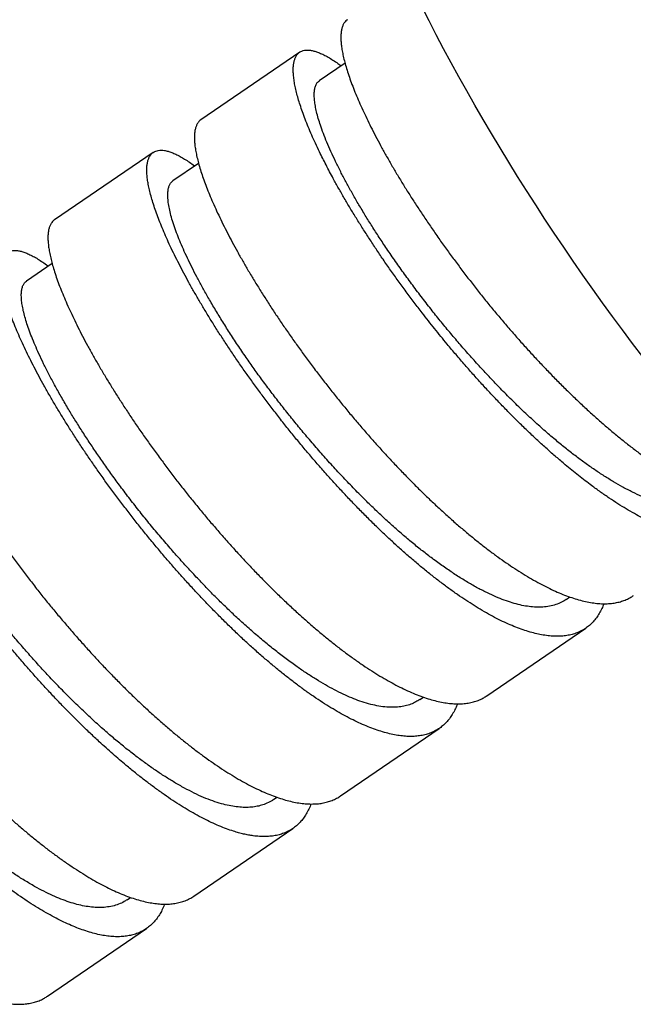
# Model space of a CAD drawing. Header units: millimetres. Extents: x 8 to 1080, y 12 to 906.
# Tile 18 of 76: x 479 to 492, y 371 to 393. Entities that reach past the tile are written whole.
import ezdxf

# ---------------------------------------------------------------- set-up
doc = ezdxf.new("R2010")
doc.units = ezdxf.units.MM

msp = doc.modelspace()

# ---------------------------------------------------------------- linework, layer by layer
at = {"color": 7, "linetype": 'Continuous', "lineweight": 30}
for p, q in [((485.266, 391.971), (483.123, 390.506)), ((486.247, 391.733), (485.69, 391.352)), ((482.091, 389.801), (479.949, 388.337)), ((483.072, 389.562), (482.517, 389.183)), ((479.898, 387.393), (479.343, 387.013)), ((491.041, 380.116), (491.119, 380.169)), ((489.322, 378.028), (491.465, 379.492)), ((487.869, 377.947), (487.946, 378)), ((486.147, 375.858), (488.29, 377.323)), ((484.696, 375.778), (484.772, 375.83)), ((482.972, 373.689), (485.115, 375.153)), ((481.522, 373.608), (481.598, 373.66)), ((479.798, 371.52), (481.941, 372.984))]:
    msp.add_line(p, q, dxfattribs=at)
at = {"color": 7, "linetype": 'Continuous', "lineweight": 30, "flags": 128}
msp.add_lwpolyline([(492.699, 385.374), (492.48, 385.662), (492.262, 385.953), (492.045, 386.246), (491.83, 386.542), (491.617, 386.84), (491.405, 387.14), (491.195, 387.442), (490.988, 387.746), (490.783, 388.051), (490.58, 388.357), (490.38, 388.664), (490.182, 388.972), (489.987, 389.281), (489.796, 389.59), (489.607, 389.899), (489.421, 390.208), (489.239, 390.516), (489.061, 390.824), (488.886, 391.132), (488.714, 391.438), (488.547, 391.743), (488.383, 392.047), (488.224, 392.349), (488.069, 392.65), (487.918, 392.949)], dxfattribs=at)
at = {"color": 7, "linetype": 'Continuous', "lineweight": 30}
for points, knots in [([(486.299, 392.675), (486.288, 392.667), (486.262, 392.649), (486.23, 392.609), (486.201, 392.557), (486.179, 392.494), (486.164, 392.421), (486.156, 392.337), (486.156, 392.244), (486.164, 392.142), (486.179, 392.032), (486.201, 391.914), (486.231, 391.788), (486.268, 391.653), (486.314, 391.508), (486.367, 391.354), (486.428, 391.192), (486.496, 391.025), (486.57, 390.852), (486.651, 390.674), (486.738, 390.491), (486.833, 390.3), (486.936, 390.101), (487.046, 389.896), (487.163, 389.686), (487.286, 389.473), (487.413, 389.259), (487.545, 389.043), (487.683, 388.825), (487.827, 388.602), (487.978, 388.374), (488.136, 388.142), (488.298, 387.909), (488.464, 387.678), (488.632, 387.448), (488.803, 387.221), (488.978, 386.993), (489.157, 386.765), (489.342, 386.536), (489.531, 386.306), (489.723, 386.078), (489.916, 385.856), (490.108, 385.638), (490.301, 385.426), (490.495, 385.218), (490.692, 385.012), (490.891, 384.809), (491.093, 384.609), (491.295, 384.414), (491.495, 384.227), (491.693, 384.049), (491.888, 383.878), (492.082, 383.714), (492.276, 383.555), (492.47, 383.403), (492.664, 383.257), (492.856, 383.119), (493.043, 382.991), (493.225, 382.873), (493.403, 382.765), (493.577, 382.665), (493.748, 382.574), (493.918, 382.491), (494.084, 382.417), (494.246, 382.354), (494.402, 382.301), (494.55, 382.259), (494.693, 382.227), (494.829, 382.204), (494.962, 382.192), (495.09, 382.19), (495.212, 382.2), (495.3, 382.212), (495.345, 382.225), (495.354, 382.228)], [0, 0, 0, 0, 0.010293, 0.024186, 0.038079, 0.05196, 0.066245, 0.080542, 0.094839, 0.109123, 0.123005, 0.136898, 0.150791, 0.164672, 0.178956, 0.193253, 0.207551, 0.221835, 0.235716, 0.249609, 0.263502, 0.277384, 0.291668, 0.305965, 0.320262, 0.334547, 0.348428, 0.362321, 0.376214, 0.390095, 0.404379, 0.418677, 0.432974, 0.447258, 0.461139, 0.475033, 0.488926, 0.502807, 0.517091, 0.531388, 0.545686, 0.55997, 0.573851, 0.587744, 0.601637, 0.615519, 0.629803, 0.6441, 0.658397, 0.672682, 0.686563, 0.700456, 0.714349, 0.72823, 0.742514, 0.756812, 0.771109, 0.785393, 0.799274, 0.813168, 0.827061, 0.840942, 0.855226, 0.869524, 0.883821, 0.898105, 0.911986, 0.925879, 0.939773, 0.953654, 0.967938, 0.982235, 0.996532, 1, 1, 1, 1]), ([(495.033, 382.193), (495.025, 382.171), (495.002, 382.109), (494.955, 382.016), (494.895, 381.917), (494.827, 381.829), (494.754, 381.751), (494.673, 381.683), (494.585, 381.624), (494.489, 381.576), (494.385, 381.537), (494.274, 381.509), (494.167, 381.493), (494.066, 381.486), (493.973, 381.486), (493.877, 381.492), (493.766, 381.504), (493.638, 381.526), (493.493, 381.56), (493.341, 381.605), (493.183, 381.661), (493.021, 381.726), (492.857, 381.8), (492.69, 381.882), (492.519, 381.974), (492.343, 382.076), (492.161, 382.188), (491.976, 382.31), (491.786, 382.441), (491.611, 382.568), (491.452, 382.688), (491.31, 382.798), (491.166, 382.914), (491.005, 383.047), (490.825, 383.2), (490.626, 383.375), (490.426, 383.557), (490.223, 383.747), (490.023, 383.941), (489.825, 384.138), (489.63, 384.338), (489.434, 384.544), (489.238, 384.755), (489.042, 384.971), (488.847, 385.193), (488.653, 385.418), (488.478, 385.626), (488.324, 385.814), (488.188, 385.982), (488.053, 386.152), (487.905, 386.341), (487.744, 386.552), (487.57, 386.784), (487.4, 387.017), (487.234, 387.251), (487.073, 387.481), (486.92, 387.708), (486.773, 387.931), (486.63, 388.153), (486.492, 388.373), (486.358, 388.592), (486.23, 388.809), (486.108, 389.023), (486.002, 389.214), (485.912, 389.382), (485.836, 389.528), (485.763, 389.672), (485.685, 389.829), (485.605, 389.998), (485.524, 390.178), (485.45, 390.352), (485.383, 390.52), (485.324, 390.679), (485.274, 390.829), (485.23, 390.969), (485.194, 391.103), (485.166, 391.229), (485.144, 391.347), (485.13, 391.457), (485.124, 391.558), (485.125, 391.649), (485.134, 391.729), (485.15, 391.799), (485.173, 391.86), (485.203, 391.912), (485.241, 391.954), (485.286, 391.985), (485.339, 392.007), (485.398, 392.017), (485.463, 392.017), (485.533, 392.007), (485.611, 391.987), (485.694, 391.957), (485.785, 391.915), (485.882, 391.863), (485.985, 391.8), (486.079, 391.738), (486.14, 391.692), (486.163, 391.675)], [0, 0, 0, 0, 0.0060356, 0.0171678, 0.028341, 0.0391024, 0.049901, 0.0607183, 0.0716717, 0.0826446, 0.0937361, 0.1048887, 0.116062, 0.1241408, 0.1322197, 0.1403299, 0.1484402, 0.1593935, 0.1703663, 0.1814781, 0.1926103, 0.2037835, 0.2145449, 0.2253435, 0.2361608, 0.2471142, 0.2580871, 0.2691786, 0.2803313, 0.2915046, 0.2995834, 0.3076622, 0.3157725, 0.3238827, 0.334836, 0.3458088, 0.3569207, 0.3680528, 0.379226, 0.3899874, 0.4007861, 0.4116034, 0.4225568, 0.4335297, 0.4446212, 0.4557738, 0.4669471, 0.475026, 0.4831048, 0.491215, 0.4993253, 0.5102786, 0.5212514, 0.5323632, 0.5434954, 0.5546686, 0.56543, 0.5762286, 0.5870459, 0.5979993, 0.6089722, 0.6200637, 0.6312164, 0.6423897, 0.6504685, 0.6585473, 0.6666576, 0.6747678, 0.6857211, 0.6966939, 0.7078058, 0.7189379, 0.7301111, 0.7408725, 0.7516712, 0.7624885, 0.7734418, 0.7844147, 0.7955266, 0.8066589, 0.8178322, 0.8285935, 0.8393921, 0.8502093, 0.8611626, 0.8721354, 0.8832473, 0.8943795, 0.9055527, 0.9163141, 0.9271127, 0.93793, 0.9488833, 0.9598562, 0.9709681, 0.9821004, 0.9932736, 1, 1, 1, 1]), ([(494.213, 382.285), (494.203, 382.278), (494.161, 382.246), (494.077, 382.205), (493.962, 382.161), (493.838, 382.132), (493.705, 382.116), (493.563, 382.115), (493.413, 382.128), (493.25, 382.156), (493.074, 382.201), (492.883, 382.264), (492.685, 382.344), (492.479, 382.439), (492.273, 382.545), (492.068, 382.662), (491.866, 382.787), (491.659, 382.923), (491.449, 383.071), (491.235, 383.229), (491.019, 383.398), (490.794, 383.583), (490.559, 383.784), (490.316, 384.003), (490.073, 384.231), (489.829, 384.468), (489.594, 384.706), (489.368, 384.943), (489.151, 385.177), (488.936, 385.416), (488.724, 385.659), (488.515, 385.904), (488.311, 386.152), (488.104, 386.411), (487.895, 386.679), (487.687, 386.955), (487.487, 387.231), (487.294, 387.505), (487.114, 387.768), (486.948, 388.02), (486.795, 388.26), (486.65, 388.495), (486.512, 388.726), (486.383, 388.951), (486.263, 389.169), (486.148, 389.388), (486.04, 389.605), (485.94, 389.819), (485.852, 390.021), (485.776, 390.212), (485.715, 390.384), (485.666, 390.54), (485.629, 390.679), (485.602, 390.807), (485.585, 390.924), (485.578, 391.028), (485.581, 391.12), (485.594, 391.202), (485.618, 391.271), (485.651, 391.322), (485.679, 391.342), (485.691, 391.35)], [0, 0, 0, 0, 0.005062, 0.021659, 0.038254, 0.054847, 0.071438, 0.088028, 0.104622, 0.121218, 0.139469, 0.157718, 0.175969, 0.194222, 0.212478, 0.229075, 0.245671, 0.262266, 0.278859, 0.29545, 0.312041, 0.328634, 0.346889, 0.36514, 0.383389, 0.40164, 0.419893, 0.43649, 0.453087, 0.469683, 0.486278, 0.502871, 0.519462, 0.536053, 0.554305, 0.57256, 0.59081, 0.60906, 0.627311, 0.643906, 0.660502, 0.677099, 0.693696, 0.710291, 0.726883, 0.743474, 0.761724, 0.779977, 0.798231, 0.816481, 0.834731, 0.851323, 0.867918, 0.884514, 0.901111, 0.917708, 0.934303, 0.950895, 0.969145, 0.987394, 1, 1, 1, 1]), ([(483.123, 390.506), (483.123, 390.506), (483.106, 390.496), (483.079, 390.469), (483.044, 390.422), (483.017, 390.364), (482.997, 390.297), (482.985, 390.221), (482.981, 390.136), (482.983, 390.042), (482.993, 389.938), (483.011, 389.824), (483.037, 389.7), (483.07, 389.567), (483.111, 389.427), (483.159, 389.281), (483.213, 389.128), (483.275, 388.969), (483.344, 388.8), (483.421, 388.624), (483.507, 388.439), (483.599, 388.248), (483.698, 388.053), (483.802, 387.854), (483.912, 387.653), (484.028, 387.447), (484.151, 387.235), (484.282, 387.018), (484.42, 386.795), (484.563, 386.569), (484.711, 386.343), (484.863, 386.116), (485.018, 385.891), (485.177, 385.664), (485.343, 385.435), (485.514, 385.203), (485.692, 384.969), (485.872, 384.735), (486.055, 384.505), (486.239, 384.278), (486.424, 384.056), (486.611, 383.836), (486.803, 383.616), (486.998, 383.398), (487.197, 383.181), (487.397, 382.968), (487.596, 382.762), (487.794, 382.562), (487.99, 382.37), (488.186, 382.183), (488.384, 382), (488.584, 381.821), (488.784, 381.648), (488.983, 381.482), (489.178, 381.325), (489.37, 381.177), (489.557, 381.038), (489.743, 380.907), (489.927, 380.783), (490.11, 380.666), (490.292, 380.558), (490.469, 380.459), (490.641, 380.371), (490.807, 380.292), (490.967, 380.224), (491.123, 380.166), (491.275, 380.117), (491.424, 380.077), (491.568, 380.048), (491.707, 380.029), (491.838, 380.021), (491.962, 380.023), (492.079, 380.036), (492.19, 380.058), (492.295, 380.091), (492.394, 380.135), (492.461, 380.171), (492.493, 380.195), (492.496, 380.198)], [0, 0, 0, 0, 0.0006252, 0.0142929, 0.0279731, 0.0416533, 0.055321, 0.0686031, 0.0818966, 0.0951902, 0.1084722, 0.12214, 0.1358203, 0.1495005, 0.1631683, 0.1764503, 0.1897438, 0.2030372, 0.2163192, 0.2299869, 0.2436671, 0.2573473, 0.271015, 0.284297, 0.2975906, 0.3108842, 0.3241662, 0.337834, 0.3515143, 0.3651946, 0.3788624, 0.3921443, 0.4054378, 0.4187313, 0.4320133, 0.4456809, 0.4593611, 0.4730413, 0.486709, 0.4999911, 0.5132846, 0.5265782, 0.5398603, 0.5535281, 0.5672083, 0.5808886, 0.5945564, 0.6078384, 0.6211319, 0.6344253, 0.6477073, 0.661375, 0.6750552, 0.6887354, 0.702403, 0.7156851, 0.7289787, 0.7422722, 0.7555543, 0.7692221, 0.7829024, 0.7965827, 0.8102505, 0.8235325, 0.8368259, 0.8501194, 0.8634014, 0.8770691, 0.8907492, 0.9044294, 0.9180971, 0.9313792, 0.9446727, 0.9579663, 0.9712484, 0.9849162, 0.9985964, 1, 1, 1, 1]), ([(491.858, 380.023), (491.856, 380.015), (491.839, 379.967), (491.801, 379.888), (491.745, 379.785), (491.68, 379.692), (491.607, 379.609), (491.526, 379.535), (491.439, 379.473), (491.346, 379.421), (491.248, 379.38), (491.142, 379.349), (491.029, 379.328), (490.909, 379.317), (490.782, 379.317), (490.648, 379.327), (490.51, 379.348), (490.367, 379.378), (490.221, 379.419), (490.068, 379.469), (489.91, 379.53), (489.746, 379.6), (489.577, 379.682), (489.402, 379.773), (489.226, 379.873), (489.047, 379.981), (488.867, 380.096), (488.683, 380.221), (488.496, 380.354), (488.304, 380.497), (488.109, 380.649), (487.911, 380.809), (487.714, 380.975), (487.517, 381.147), (487.322, 381.323), (487.125, 381.505), (486.927, 381.695), (486.727, 381.892), (486.526, 382.096), (486.325, 382.305), (486.127, 382.517), (485.932, 382.73), (485.741, 382.945), (485.551, 383.164), (485.362, 383.386), (485.174, 383.613), (484.988, 383.843), (484.804, 384.076), (484.626, 384.308), (484.453, 384.538), (484.285, 384.765), (484.121, 384.993), (483.961, 385.222), (483.804, 385.452), (483.651, 385.681), (483.503, 385.909), (483.361, 386.132), (483.227, 386.351), (483.1, 386.563), (482.979, 386.773), (482.862, 386.98), (482.752, 387.185), (482.647, 387.385), (482.549, 387.581), (482.458, 387.769), (482.376, 387.95), (482.301, 388.122), (482.233, 388.288), (482.172, 388.448), (482.118, 388.602), (482.071, 388.75), (482.031, 388.889), (481.999, 389.019), (481.976, 389.139), (481.96, 389.25), (481.951, 389.352), (481.949, 389.445), (481.955, 389.53), (481.968, 389.606), (481.99, 389.672), (482.016, 389.722), (482.044, 389.761), (482.074, 389.789), (482.107, 389.812), (482.148, 389.832), (482.199, 389.845), (482.262, 389.849), (482.332, 389.843), (482.409, 389.826), (482.492, 389.798), (482.58, 389.761), (482.672, 389.714), (482.77, 389.656), (482.875, 389.588), (482.948, 389.537), (482.988, 389.507), (482.989, 389.506)], [0, 0, 0, 0, 0.002097, 0.012913, 0.023865, 0.034836, 0.045947, 0.057078, 0.06825, 0.07901, 0.089807, 0.100624, 0.111576, 0.122547, 0.133658, 0.144789, 0.155961, 0.166721, 0.177518, 0.188334, 0.199287, 0.210258, 0.221369, 0.2325, 0.243672, 0.254432, 0.265229, 0.276045, 0.286997, 0.297969, 0.30908, 0.320211, 0.331383, 0.342143, 0.35294, 0.363756, 0.374708, 0.38568, 0.396791, 0.407922, 0.419093, 0.429854, 0.440651, 0.451467, 0.462419, 0.473391, 0.484502, 0.495633, 0.506805, 0.517565, 0.528362, 0.539178, 0.55013, 0.561102, 0.572212, 0.583343, 0.594515, 0.605276, 0.616073, 0.626889, 0.637841, 0.648813, 0.659924, 0.671055, 0.682227, 0.692987, 0.703784, 0.7146, 0.725552, 0.736524, 0.747634, 0.758765, 0.769937, 0.780698, 0.791495, 0.802311, 0.813263, 0.824235, 0.835325, 0.846477, 0.857649, 0.865727, 0.873804, 0.881914, 0.890023, 0.900975, 0.911947, 0.923057, 0.934188, 0.94536, 0.95612, 0.966918, 0.977734, 0.988686, 0.999658, 1, 1, 1, 1]), ([(491.04, 380.118), (491.026, 380.108), (490.977, 380.071), (490.881, 380.026), (490.752, 379.982), (490.611, 379.955), (490.465, 379.945), (490.315, 379.951), (490.162, 379.97), (490, 380.004), (489.832, 380.052), (489.656, 380.114), (489.474, 380.19), (489.28, 380.281), (489.074, 380.389), (488.855, 380.516), (488.631, 380.656), (488.402, 380.811), (488.176, 380.974), (487.954, 381.142), (487.737, 381.316), (487.518, 381.499), (487.298, 381.692), (487.076, 381.893), (486.855, 382.103), (486.627, 382.327), (486.392, 382.565), (486.151, 382.818), (485.913, 383.077), (485.678, 383.342), (485.453, 383.602), (485.239, 383.857), (485.037, 384.107), (484.839, 384.357), (484.646, 384.608), (484.458, 384.86), (484.277, 385.11), (484.097, 385.367), (483.918, 385.63), (483.743, 385.897), (483.577, 386.16), (483.42, 386.417), (483.277, 386.661), (483.149, 386.89), (483.033, 387.105), (482.926, 387.313), (482.829, 387.513), (482.741, 387.704), (482.663, 387.886), (482.593, 388.064), (482.533, 388.235), (482.483, 388.399), (482.445, 388.549), (482.419, 388.686), (482.406, 388.804), (482.404, 388.905), (482.411, 388.99), (482.429, 389.063), (482.457, 389.122), (482.486, 389.161), (482.51, 389.176), (482.518, 389.181)], [0, 0, 0, 0, 0.0069545, 0.025197, 0.0434385, 0.0616779, 0.0799147, 0.0964925, 0.1130713, 0.1296547, 0.1462363, 0.1628144, 0.1793925, 0.1959723, 0.2142121, 0.232454, 0.2506964, 0.2689378, 0.287177, 0.3037561, 0.320334, 0.3369127, 0.3534961, 0.3700778, 0.3866559, 0.403234, 0.4214715, 0.4397115, 0.4579535, 0.4761959, 0.4944371, 0.5110184, 0.5275976, 0.5441755, 0.5607542, 0.5773376, 0.5939192, 0.6104974, 0.6287329, 0.6469706, 0.6652109, 0.683453, 0.7016953, 0.7182786, 0.7348599, 0.7514391, 0.7680169, 0.7845957, 0.8011791, 0.8177607, 0.8359962, 0.8542319, 0.8724698, 0.8907103, 0.9089524, 0.9255367, 0.94212, 0.9587013, 0.9752805, 0.9918584, 1, 1, 1, 1]), ([(479.949, 388.336), (479.942, 388.331), (479.92, 388.317), (479.89, 388.283), (479.859, 388.234), (479.835, 388.174), (479.818, 388.104), (479.808, 388.024), (479.806, 387.934), (479.812, 387.833), (479.825, 387.725), (479.845, 387.608), (479.873, 387.485), (479.908, 387.353), (479.951, 387.212), (480.001, 387.061), (480.06, 386.902), (480.126, 386.735), (480.199, 386.562), (480.279, 386.385), (480.364, 386.203), (480.456, 386.015), (480.556, 385.82), (480.664, 385.618), (480.779, 385.409), (480.901, 385.196), (481.028, 384.981), (481.159, 384.764), (481.295, 384.546), (481.437, 384.325), (481.585, 384.101), (481.739, 383.872), (481.901, 383.639), (482.067, 383.406), (482.236, 383.174), (482.407, 382.944), (482.58, 382.717), (482.757, 382.49), (482.939, 382.262), (483.126, 382.034), (483.317, 381.806), (483.511, 381.581), (483.705, 381.36), (483.899, 381.145), (484.093, 380.936), (484.287, 380.73), (484.485, 380.528), (484.685, 380.328), (484.887, 380.132), (485.089, 379.942), (485.288, 379.759), (485.485, 379.585), (485.68, 379.419), (485.872, 379.26), (486.065, 379.107), (486.258, 378.96), (486.451, 378.82), (486.64, 378.688), (486.825, 378.566), (487.005, 378.455), (487.18, 378.353), (487.351, 378.26), (487.52, 378.175), (487.687, 378.099), (487.85, 378.033), (488.008, 377.976), (488.16, 377.931), (488.305, 377.896), (488.443, 377.871), (488.576, 377.856), (488.704, 377.851), (488.828, 377.857), (488.946, 377.873), (489.057, 377.9), (489.161, 377.938), (489.249, 377.98), (489.299, 378.014), (489.321, 378.029)], [0, 0, 0, 0, 0.0062298, 0.0195119, 0.0328054, 0.046099, 0.0593811, 0.0730488, 0.0867291, 0.1004094, 0.1140772, 0.1273592, 0.1406526, 0.1539461, 0.1672281, 0.1808957, 0.1945759, 0.2082561, 0.2219238, 0.2352058, 0.2484994, 0.2617929, 0.275075, 0.2887428, 0.3024231, 0.3161033, 0.3297711, 0.3430531, 0.3563466, 0.36964, 0.382922, 0.3965897, 0.4102699, 0.4239501, 0.4376177, 0.4508998, 0.4641933, 0.4774869, 0.4907689, 0.5044367, 0.518117, 0.5317972, 0.545465, 0.558747, 0.5720404, 0.5853339, 0.5986159, 0.6122836, 0.6259638, 0.639644, 0.6533117, 0.6665937, 0.6798872, 0.6931808, 0.7064628, 0.7201306, 0.7338108, 0.7474911, 0.7611588, 0.7744408, 0.7877343, 0.8010278, 0.8143098, 0.8279775, 0.8416577, 0.8553379, 0.8690056, 0.8822876, 0.8955811, 0.9088746, 0.9221566, 0.9358244, 0.9495046, 0.9631848, 0.9768526, 0.9901346, 1, 1, 1, 1]), ([(488.684, 377.854), (488.671, 377.821), (488.642, 377.748), (488.589, 377.648), (488.527, 377.553), (488.459, 377.468), (488.383, 377.393), (488.3, 377.327), (488.208, 377.271), (488.11, 377.225), (488.004, 377.189), (487.892, 377.164), (487.775, 377.15), (487.653, 377.146), (487.525, 377.153), (487.39, 377.169), (487.248, 377.196), (487.1, 377.234), (486.945, 377.282), (486.788, 377.34), (486.627, 377.407), (486.463, 377.482), (486.294, 377.568), (486.121, 377.663), (485.942, 377.769), (485.758, 377.884), (485.571, 378.009), (485.382, 378.141), (485.193, 378.28), (485.004, 378.425), (484.812, 378.579), (484.617, 378.74), (484.419, 378.91), (484.219, 379.088), (484.017, 379.274), (483.817, 379.464), (483.618, 379.657), (483.423, 379.854), (483.226, 380.056), (483.03, 380.264), (482.833, 380.478), (482.636, 380.697), (482.44, 380.92), (482.249, 381.144), (482.062, 381.369), (481.879, 381.592), (481.699, 381.819), (481.521, 382.048), (481.344, 382.28), (481.171, 382.513), (481.001, 382.747), (480.838, 382.979), (480.681, 383.206), (480.53, 383.43), (480.383, 383.654), (480.241, 383.876), (480.104, 384.097), (479.971, 384.317), (479.844, 384.534), (479.725, 384.744), (479.613, 384.948), (479.509, 385.145), (479.41, 385.339), (479.318, 385.527), (479.232, 385.711), (479.153, 385.89), (479.081, 386.064), (479.016, 386.228), (478.96, 386.383), (478.912, 386.529), (478.87, 386.668), (478.836, 386.8), (478.809, 386.925), (478.79, 387.041), (478.778, 387.149), (478.774, 387.247), (478.778, 387.334), (478.788, 387.411), (478.806, 387.479), (478.831, 387.537), (478.864, 387.586), (478.904, 387.625), (478.952, 387.654), (479.006, 387.672), (479.066, 387.679), (479.132, 387.677), (479.205, 387.664), (479.284, 387.641), (479.37, 387.607), (479.463, 387.563), (479.562, 387.507), (479.666, 387.442), (479.75, 387.384), (479.801, 387.346), (479.815, 387.336)], [0, 0, 0, 0, 0.009291, 0.020464, 0.031224, 0.042022, 0.052838, 0.063791, 0.074763, 0.085873, 0.097005, 0.108177, 0.118937, 0.129735, 0.140551, 0.151504, 0.162476, 0.173587, 0.184718, 0.19589, 0.206651, 0.217448, 0.228265, 0.239217, 0.250189, 0.2613, 0.272431, 0.283603, 0.294364, 0.305162, 0.315978, 0.32693, 0.337902, 0.349013, 0.360144, 0.371317, 0.382077, 0.392875, 0.403691, 0.414643, 0.425615, 0.436726, 0.447858, 0.45903, 0.46979, 0.480588, 0.491404, 0.502357, 0.513329, 0.524439, 0.535571, 0.546743, 0.557503, 0.568301, 0.579117, 0.59007, 0.601042, 0.612153, 0.623284, 0.634456, 0.645217, 0.656014, 0.666831, 0.677783, 0.688755, 0.699866, 0.710997, 0.722169, 0.73293, 0.743727, 0.754544, 0.765496, 0.776468, 0.787579, 0.79871, 0.809882, 0.820643, 0.83144, 0.842257, 0.853209, 0.864181, 0.875292, 0.886423, 0.897596, 0.908356, 0.919154, 0.92997, 0.940922, 0.951894, 0.963005, 0.974136, 0.985309, 0.996069, 1, 1, 1, 1]), ([(487.868, 377.948), (487.84, 377.93), (487.779, 377.89), (487.673, 377.844), (487.553, 377.807), (487.419, 377.784), (487.272, 377.776), (487.111, 377.784), (486.94, 377.81), (486.76, 377.852), (486.577, 377.909), (486.393, 377.98), (486.208, 378.062), (486.017, 378.156), (485.822, 378.263), (485.621, 378.383), (485.416, 378.514), (485.2, 378.661), (484.974, 378.825), (484.738, 379.006), (484.498, 379.2), (484.257, 379.405), (484.021, 379.614), (483.792, 379.826), (483.571, 380.039), (483.35, 380.259), (483.131, 380.486), (482.913, 380.717), (482.697, 380.954), (482.476, 381.203), (482.252, 381.464), (482.025, 381.736), (481.803, 382.011), (481.587, 382.287), (481.384, 382.555), (481.193, 382.814), (481.015, 383.064), (480.844, 383.312), (480.68, 383.557), (480.523, 383.799), (480.374, 384.036), (480.228, 384.277), (480.086, 384.52), (479.951, 384.763), (479.826, 384.997), (479.712, 385.223), (479.613, 385.433), (479.527, 385.626), (479.454, 385.803), (479.391, 385.97), (479.339, 386.126), (479.297, 386.272), (479.265, 386.405), (479.242, 386.531), (479.23, 386.648), (479.229, 386.754), (479.241, 386.844), (479.264, 386.919), (479.299, 386.974), (479.326, 387.005), (479.343, 387.013), (479.343, 387.013)], [0, 0, 0, 0, 0.013769, 0.030346, 0.046922, 0.063497, 0.081727, 0.099954, 0.118181, 0.136409, 0.154642, 0.171213, 0.187783, 0.204354, 0.220926, 0.237501, 0.254077, 0.270653, 0.288885, 0.307115, 0.325343, 0.343569, 0.361798, 0.378374, 0.394945, 0.411515, 0.428085, 0.444658, 0.461233, 0.477809, 0.496042, 0.514274, 0.532504, 0.550731, 0.568957, 0.585529, 0.602105, 0.618677, 0.635246, 0.651817, 0.66839, 0.684964, 0.703198, 0.721431, 0.739663, 0.757892, 0.776119, 0.792689, 0.809261, 0.825837, 0.842408, 0.858978, 0.875549, 0.892121, 0.910353, 0.928587, 0.94682, 0.965051, 0.98328, 0.999851, 1, 1, 1, 1]), ([(476.775, 386.167), (476.763, 386.159), (476.737, 386.14), (476.704, 386.098), (476.674, 386.044), (476.653, 385.979), (476.638, 385.905), (476.632, 385.821), (476.633, 385.73), (476.64, 385.629), (476.656, 385.519), (476.679, 385.399), (476.71, 385.269), (476.749, 385.13), (476.795, 384.984), (476.848, 384.832), (476.908, 384.674), (476.975, 384.509), (477.049, 384.336), (477.132, 384.155), (477.222, 383.966), (477.32, 383.77), (477.423, 383.572), (477.532, 383.37), (477.647, 383.165), (477.767, 382.956), (477.895, 382.742), (478.029, 382.522), (478.171, 382.297), (478.319, 382.069), (478.471, 381.841), (478.626, 381.614), (478.784, 381.387), (478.947, 381.16), (479.116, 380.93), (479.29, 380.699), (479.47, 380.465), (479.653, 380.232), (479.838, 380.003), (480.024, 379.778), (480.211, 379.557), (480.4, 379.339), (480.593, 379.121), (480.789, 378.905), (480.989, 378.691), (481.189, 378.482), (481.389, 378.279), (481.587, 378.083), (481.784, 377.895), (481.98, 377.712), (482.177, 377.533), (482.376, 377.36), (482.575, 377.191), (482.773, 377.03), (482.967, 376.879), (483.157, 376.736), (483.343, 376.603), (483.527, 376.478), (483.709, 376.36), (483.889, 376.25), (484.068, 376.148), (484.243, 376.056), (484.412, 375.975), (484.575, 375.903), (484.732, 375.842), (484.884, 375.791), (485.033, 375.749), (485.177, 375.717), (485.318, 375.695), (485.452, 375.684), (485.579, 375.683), (485.699, 375.693), (485.811, 375.712), (485.917, 375.742), (486.017, 375.783), (486.094, 375.822), (486.135, 375.851), (486.146, 375.86)], [0, 0, 0, 0, 0.01029, 0.023958, 0.037638, 0.051318, 0.064986, 0.078268, 0.091561, 0.104855, 0.118137, 0.131804, 0.145485, 0.159165, 0.172833, 0.186115, 0.199408, 0.212702, 0.225984, 0.239651, 0.253332, 0.267012, 0.280679, 0.293961, 0.307255, 0.320548, 0.33383, 0.347498, 0.361178, 0.374859, 0.388526, 0.401808, 0.415102, 0.428395, 0.441677, 0.455345, 0.469025, 0.482705, 0.496373, 0.509655, 0.522949, 0.536242, 0.549524, 0.563192, 0.576872, 0.590552, 0.60422, 0.617502, 0.630795, 0.644089, 0.657371, 0.671039, 0.684719, 0.698399, 0.712067, 0.725349, 0.738642, 0.751936, 0.765218, 0.778886, 0.792566, 0.806246, 0.819914, 0.833196, 0.846489, 0.859783, 0.873065, 0.886732, 0.900413, 0.914093, 0.927761, 0.941043, 0.954336, 0.96763, 0.980912, 0.994579, 1, 1, 1, 1]), ([(485.509, 375.685), (485.502, 375.667), (485.481, 375.609), (485.437, 375.519), (485.378, 375.419), (485.31, 375.328), (485.235, 375.247), (485.153, 375.178), (485.065, 375.119), (484.971, 375.07), (484.87, 375.032), (484.762, 375.003), (484.646, 374.985), (484.524, 374.977), (484.394, 374.98), (484.271, 374.992), (484.155, 375.011), (484.05, 375.033), (483.941, 375.06), (483.817, 375.097), (483.675, 375.146), (483.515, 375.21), (483.348, 375.284), (483.177, 375.369), (483.003, 375.462), (482.827, 375.564), (482.649, 375.673), (482.467, 375.791), (482.282, 375.919), (482.092, 376.056), (481.899, 376.202), (481.702, 376.357), (481.522, 376.505), (481.358, 376.643), (481.213, 376.769), (481.066, 376.9), (480.902, 377.049), (480.72, 377.219), (480.52, 377.412), (480.319, 377.612), (480.118, 377.818), (479.919, 378.027), (479.723, 378.237), (479.531, 378.449), (479.339, 378.666), (479.149, 378.887), (478.959, 379.112), (478.771, 379.341), (478.585, 379.573), (478.403, 379.804), (478.228, 380.034), (478.058, 380.261), (477.89, 380.489), (477.727, 380.719), (477.566, 380.949), (477.41, 381.18), (477.257, 381.41), (477.112, 381.635), (476.974, 381.855), (476.843, 382.07), (476.717, 382.283), (476.596, 382.493), (476.481, 382.701), (476.371, 382.905), (476.268, 383.105), (476.173, 383.297), (476.085, 383.482), (476.006, 383.658), (475.932, 383.83), (475.866, 383.995), (475.806, 384.155), (475.754, 384.307), (475.709, 384.453), (475.672, 384.589), (475.643, 384.715), (475.621, 384.832), (475.607, 384.94), (475.6, 385.04), (475.601, 385.132), (475.609, 385.214), (475.625, 385.288), (475.648, 385.35), (475.678, 385.402), (475.714, 385.443), (475.758, 385.475), (475.809, 385.497), (475.867, 385.509), (475.933, 385.51), (476.005, 385.5), (476.083, 385.48), (476.166, 385.45), (476.255, 385.41), (476.349, 385.36), (476.45, 385.299), (476.547, 385.235), (476.613, 385.187), (476.641, 385.166)], [0, 0, 0, 0, 0.0051217, 0.0160723, 0.0270424, 0.0381515, 0.049281, 0.0604514, 0.0712102, 0.0820062, 0.0928208, 0.1037716, 0.1147418, 0.1258305, 0.1369805, 0.148151, 0.1562279, 0.1643047, 0.172413, 0.1805212, 0.1914719, 0.202442, 0.2135511, 0.2246805, 0.235851, 0.2466097, 0.2574057, 0.2682204, 0.2791711, 0.2901413, 0.3012301, 0.31238, 0.3235506, 0.3316274, 0.3397043, 0.3478125, 0.3559208, 0.3668714, 0.3778415, 0.3889506, 0.4000801, 0.4112505, 0.4220093, 0.4328053, 0.4436199, 0.4545706, 0.4655408, 0.4766296, 0.4877795, 0.4989501, 0.5097088, 0.5205047, 0.5313193, 0.5422699, 0.55324, 0.5643491, 0.5754786, 0.586649, 0.5974078, 0.6082038, 0.6190184, 0.6299691, 0.6409393, 0.6520485, 0.663178, 0.6743485, 0.6851072, 0.6959032, 0.7067177, 0.7176684, 0.7286385, 0.7397476, 0.7508771, 0.7620476, 0.7728063, 0.7836023, 0.7944169, 0.8053676, 0.8163378, 0.8274469, 0.8385765, 0.849747, 0.8605057, 0.8713016, 0.8821162, 0.8930668, 0.904037, 0.9151461, 0.9262756, 0.937446, 0.9482048, 0.9590007, 0.9698154, 0.980766, 0.9917362, 1, 1, 1, 1]), ([(484.695, 375.779), (484.687, 375.774), (484.645, 375.741), (484.559, 375.699), (484.44, 375.654), (484.315, 375.626), (484.182, 375.61), (484.041, 375.609), (483.891, 375.621), (483.734, 375.648), (483.564, 375.689), (483.381, 375.747), (483.183, 375.824), (482.978, 375.918), (482.767, 376.027), (482.555, 376.147), (482.346, 376.276), (482.139, 376.413), (481.929, 376.561), (481.715, 376.72), (481.499, 376.888), (481.281, 377.067), (481.054, 377.261), (480.818, 377.471), (480.575, 377.697), (480.331, 377.934), (480.089, 378.178), (479.855, 378.422), (479.631, 378.664), (479.416, 378.903), (479.204, 379.146), (478.996, 379.392), (478.791, 379.64), (478.591, 379.89), (478.389, 380.149), (478.186, 380.418), (477.984, 380.694), (477.789, 380.968), (477.603, 381.24), (477.431, 381.5), (477.273, 381.748), (477.128, 381.983), (476.991, 382.213), (476.862, 382.438), (476.742, 382.656), (476.631, 382.868), (476.526, 383.079), (476.427, 383.287), (476.337, 383.491), (476.26, 383.684), (476.194, 383.864), (476.143, 384.026), (476.104, 384.17), (476.077, 384.298), (476.061, 384.414), (476.054, 384.518), (476.057, 384.609), (476.07, 384.688), (476.094, 384.756), (476.126, 384.809), (476.156, 384.832), (476.17, 384.842)], [0, 0, 0, 0, 0.003926, 0.022153, 0.038725, 0.055298, 0.07187, 0.088441, 0.105009, 0.121576, 0.138142, 0.156367, 0.174596, 0.192819, 0.211042, 0.229266, 0.245836, 0.262408, 0.278981, 0.295553, 0.312123, 0.328692, 0.345259, 0.363481, 0.381707, 0.399935, 0.418158, 0.436381, 0.452949, 0.469519, 0.486091, 0.502663, 0.519236, 0.535806, 0.552375, 0.570598, 0.58882, 0.607047, 0.625275, 0.643497, 0.660064, 0.676632, 0.693202, 0.709774, 0.726346, 0.742919, 0.759489, 0.777714, 0.795937, 0.814159, 0.832387, 0.850614, 0.86718, 0.883747, 0.900315, 0.916885, 0.933457, 0.950029, 0.966601, 0.984829, 1, 1, 1, 1]), ([(473.6, 383.998), (473.597, 383.996), (473.578, 383.986), (473.551, 383.956), (473.517, 383.91), (473.491, 383.852), (473.472, 383.786), (473.461, 383.71), (473.457, 383.623), (473.46, 383.525), (473.471, 383.418), (473.489, 383.303), (473.515, 383.181), (473.548, 383.051), (473.589, 382.913), (473.637, 382.767), (473.693, 382.611), (473.757, 382.446), (473.828, 382.274), (473.906, 382.096), (473.991, 381.914), (474.081, 381.728), (474.178, 381.536), (474.283, 381.338), (474.395, 381.132), (474.515, 380.92), (474.641, 380.704), (474.773, 380.486), (474.908, 380.267), (475.048, 380.047), (475.194, 379.825), (475.345, 379.599), (475.504, 379.369), (475.668, 379.136), (475.837, 378.902), (476.009, 378.67), (476.183, 378.44), (476.359, 378.213), (476.539, 377.987), (476.723, 377.761), (476.911, 377.534), (477.105, 377.308), (477.3, 377.084), (477.495, 376.866), (477.69, 376.654), (477.885, 376.447), (478.08, 376.245), (478.278, 376.046), (478.478, 375.85), (478.68, 375.658), (478.882, 375.472), (479.081, 375.294), (479.277, 375.125), (479.471, 374.964), (479.662, 374.81), (479.854, 374.663), (480.045, 374.521), (480.236, 374.387), (480.423, 374.262), (480.606, 374.146), (480.783, 374.041), (480.956, 373.946), (481.124, 373.859), (481.29, 373.781), (481.453, 373.712), (481.613, 373.653), (481.768, 373.604), (481.916, 373.566), (482.057, 373.538), (482.191, 373.52), (482.32, 373.513), (482.444, 373.516), (482.562, 373.529), (482.676, 373.553), (482.783, 373.587), (482.881, 373.633), (482.944, 373.667), (482.972, 373.689), (482.972, 373.689)], [0, 0, 0, 0, 0.002225, 0.015893, 0.029175, 0.042469, 0.055762, 0.069044, 0.082712, 0.096392, 0.110073, 0.12374, 0.137022, 0.150316, 0.163609, 0.176891, 0.190559, 0.204239, 0.217919, 0.231587, 0.244869, 0.258163, 0.271456, 0.284738, 0.298406, 0.312086, 0.325767, 0.339434, 0.352716, 0.36601, 0.379303, 0.392585, 0.406253, 0.419933, 0.433613, 0.447281, 0.460563, 0.473857, 0.48715, 0.500432, 0.5141, 0.52778, 0.541461, 0.555128, 0.56841, 0.581704, 0.594997, 0.608279, 0.621947, 0.635627, 0.649307, 0.662975, 0.676257, 0.689551, 0.702844, 0.716126, 0.729794, 0.743474, 0.757155, 0.770822, 0.784104, 0.797398, 0.810691, 0.823973, 0.837641, 0.851321, 0.865001, 0.878669, 0.891951, 0.905245, 0.918538, 0.93182, 0.945488, 0.959168, 0.972849, 0.986517, 0.999798, 1, 1, 1, 1]), ([(482.335, 373.515), (482.333, 373.51), (482.317, 373.463), (482.28, 373.385), (482.224, 373.282), (482.16, 373.19), (482.089, 373.108), (482.011, 373.035), (481.925, 372.971), (481.831, 372.917), (481.73, 372.874), (481.623, 372.842), (481.511, 372.821), (481.393, 372.809), (481.269, 372.808), (481.138, 372.817), (481.001, 372.837), (480.856, 372.867), (480.706, 372.908), (480.551, 372.959), (480.394, 373.019), (480.233, 373.088), (480.067, 373.166), (479.897, 373.255), (479.721, 373.354), (479.54, 373.463), (479.354, 373.581), (479.168, 373.707), (478.98, 373.84), (478.793, 373.98), (478.602, 374.128), (478.408, 374.284), (478.211, 374.45), (478.012, 374.623), (477.81, 374.804), (477.61, 374.989), (477.412, 375.179), (477.216, 375.371), (477.019, 375.57), (476.822, 375.775), (476.624, 375.986), (476.426, 376.202), (476.229, 376.423), (476.036, 376.646), (475.847, 376.868), (475.663, 377.091), (475.48, 377.316), (475.299, 377.544), (475.12, 377.776), (474.945, 378.009), (474.772, 378.243), (474.605, 378.475), (474.444, 378.704), (474.29, 378.929), (474.14, 379.154), (473.994, 379.378), (473.852, 379.601), (473.715, 379.823), (473.584, 380.042), (473.46, 380.256), (473.344, 380.463), (473.235, 380.664), (473.131, 380.861), (473.034, 381.053), (472.944, 381.242), (472.859, 381.425), (472.782, 381.603), (472.718, 381.759), (472.666, 381.894), (472.624, 382.009), (472.585, 382.121), (472.547, 382.241), (472.511, 382.367), (472.478, 382.498), (472.454, 382.621), (472.436, 382.735), (472.427, 382.839), (472.425, 382.933), (472.43, 383.017), (472.443, 383.092), (472.463, 383.157), (472.491, 383.214), (472.526, 383.26), (472.568, 383.296), (472.613, 383.319), (472.659, 383.333), (472.703, 383.339), (472.751, 383.34), (472.808, 383.334), (472.877, 383.32), (472.959, 383.294), (473.047, 383.257), (473.142, 383.209), (473.242, 383.151), (473.346, 383.083), (473.421, 383.031), (473.463, 382.999), (473.467, 382.996)], [0, 0, 0, 0, 0.001437, 0.012607, 0.023365, 0.034161, 0.044975, 0.055925, 0.066894, 0.078003, 0.089132, 0.100302, 0.11106, 0.121855, 0.13267, 0.14362, 0.154589, 0.165698, 0.176827, 0.187997, 0.198755, 0.20955, 0.220365, 0.231315, 0.242284, 0.253393, 0.264522, 0.275692, 0.28645, 0.297245, 0.308059, 0.31901, 0.329979, 0.341088, 0.352217, 0.363387, 0.374145, 0.38494, 0.395754, 0.406705, 0.417674, 0.428783, 0.439912, 0.451082, 0.46184, 0.472635, 0.483449, 0.4944, 0.505369, 0.516478, 0.527607, 0.538777, 0.549535, 0.56033, 0.571144, 0.582095, 0.593064, 0.604173, 0.615302, 0.626472, 0.63723, 0.648025, 0.658839, 0.66979, 0.680759, 0.691847, 0.702997, 0.714167, 0.722243, 0.73032, 0.738428, 0.746535, 0.757486, 0.768455, 0.779564, 0.790693, 0.801863, 0.812621, 0.823416, 0.83423, 0.845181, 0.85615, 0.867238, 0.878388, 0.889558, 0.897634, 0.905711, 0.913819, 0.921926, 0.932877, 0.943846, 0.954955, 0.966084, 0.977254, 0.988012, 0.998807, 1, 1, 1, 1]), ([(481.521, 373.61), (481.51, 373.602), (481.464, 373.568), (481.371, 373.523), (481.243, 373.478), (481.103, 373.45), (480.953, 373.439), (480.798, 373.444), (480.639, 373.464), (480.479, 373.497), (480.311, 373.544), (480.136, 373.604), (479.954, 373.679), (479.767, 373.766), (479.567, 373.87), (479.356, 373.992), (479.132, 374.132), (478.903, 374.285), (478.67, 374.452), (478.441, 374.627), (478.217, 374.806), (477.998, 374.989), (477.778, 375.181), (477.556, 375.382), (477.335, 375.591), (477.114, 375.807), (476.886, 376.037), (476.653, 376.282), (476.414, 376.54), (476.179, 376.804), (475.947, 377.073), (475.727, 377.336), (475.517, 377.594), (475.319, 377.845), (475.126, 378.096), (474.938, 378.347), (474.757, 378.598), (474.581, 378.847), (474.408, 379.102), (474.236, 379.361), (474.069, 379.625), (473.912, 379.882), (473.764, 380.133), (473.631, 380.37), (473.512, 380.592), (473.405, 380.8), (473.308, 381), (473.22, 381.191), (473.142, 381.374), (473.073, 381.547), (473.013, 381.715), (472.962, 381.876), (472.923, 382.028), (472.896, 382.165), (472.881, 382.288), (472.879, 382.393), (472.887, 382.481), (472.905, 382.553), (472.933, 382.611), (472.963, 382.651), (472.987, 382.666), (472.996, 382.671)], [0, 0, 0, 0, 0.005538, 0.023764, 0.041993, 0.060224, 0.078455, 0.096685, 0.113256, 0.129825, 0.146393, 0.162961, 0.179534, 0.196106, 0.212674, 0.230898, 0.249124, 0.267353, 0.285584, 0.303815, 0.320388, 0.33696, 0.353529, 0.370096, 0.386665, 0.403238, 0.419809, 0.438034, 0.456258, 0.474484, 0.492714, 0.510944, 0.527519, 0.544092, 0.560663, 0.577232, 0.5938, 0.610368, 0.626941, 0.645169, 0.663393, 0.681618, 0.699844, 0.718074, 0.734648, 0.751222, 0.767795, 0.784366, 0.800935, 0.817503, 0.834071, 0.852301, 0.870529, 0.888753, 0.906977, 0.925204, 0.941777, 0.958351, 0.974925, 0.991498, 1, 1, 1, 1]), ([(470.426, 381.828), (470.418, 381.823), (470.395, 381.808), (470.364, 381.773), (470.333, 381.722), (470.309, 381.66), (470.292, 381.588), (470.284, 381.507), (470.282, 381.417), (470.288, 381.319), (470.302, 381.212), (470.322, 381.095), (470.351, 380.969), (470.388, 380.833), (470.432, 380.688), (470.483, 380.537), (470.542, 380.379), (470.607, 380.216), (470.678, 380.047), (470.758, 379.869), (470.846, 379.683), (470.941, 379.49), (471.043, 379.29), (471.152, 379.088), (471.265, 378.883), (471.384, 378.675), (471.509, 378.464), (471.641, 378.247), (471.78, 378.025), (471.926, 377.797), (472.077, 377.568), (472.233, 377.339), (472.391, 377.111), (472.553, 376.884), (472.719, 376.656), (472.89, 376.426), (473.067, 376.195), (473.25, 375.961), (473.435, 375.73), (473.622, 375.502), (473.81, 375.278), (473.999, 375.059), (474.189, 374.843), (474.383, 374.628), (474.581, 374.415), (474.781, 374.204), (474.982, 373.998), (475.182, 373.799), (475.381, 373.607), (475.577, 373.422), (475.773, 373.244), (475.97, 373.07), (476.168, 372.901), (476.366, 372.738), (476.562, 372.583), (476.755, 372.437), (476.943, 372.3), (477.128, 372.173), (477.309, 372.054), (477.489, 371.942), (477.667, 371.839), (477.843, 371.744), (478.015, 371.658), (478.181, 371.584), (478.34, 371.519), (478.494, 371.465), (478.642, 371.421), (478.787, 371.386), (478.928, 371.362), (479.064, 371.347), (479.194, 371.343), (479.317, 371.35), (479.432, 371.367), (479.54, 371.394), (479.641, 371.432), (479.727, 371.473), (479.776, 371.507), (479.797, 371.521)], [0, 0, 0, 0, 0.0066711, 0.0199532, 0.0336209, 0.0473012, 0.0609815, 0.0746493, 0.0879313, 0.1012247, 0.1145182, 0.1278002, 0.1414678, 0.155148, 0.1688282, 0.1824959, 0.1957779, 0.2090715, 0.222365, 0.2356471, 0.2493149, 0.2629952, 0.2766755, 0.2903432, 0.3036252, 0.3169187, 0.3302121, 0.3434941, 0.3571618, 0.370842, 0.3845221, 0.3981898, 0.4114719, 0.4247654, 0.438059, 0.451341, 0.4650088, 0.4786891, 0.4923694, 0.5060371, 0.5193191, 0.5326126, 0.5459061, 0.559188, 0.5728557, 0.5865359, 0.6002161, 0.6138838, 0.6271658, 0.6404594, 0.6537529, 0.667035, 0.6807027, 0.694383, 0.7080633, 0.721731, 0.735013, 0.7483065, 0.7615999, 0.7748819, 0.7885496, 0.8022298, 0.81591, 0.8295777, 0.8428597, 0.8561533, 0.8694468, 0.8827288, 0.8963966, 0.9100768, 0.9237571, 0.9374248, 0.9507068, 0.9640003, 0.9772938, 0.9905758, 1, 1, 1, 1])]:
    msp.add_open_spline(points, degree=3, knots=knots, dxfattribs=at)

doc.saveas('drawing.dxf')
